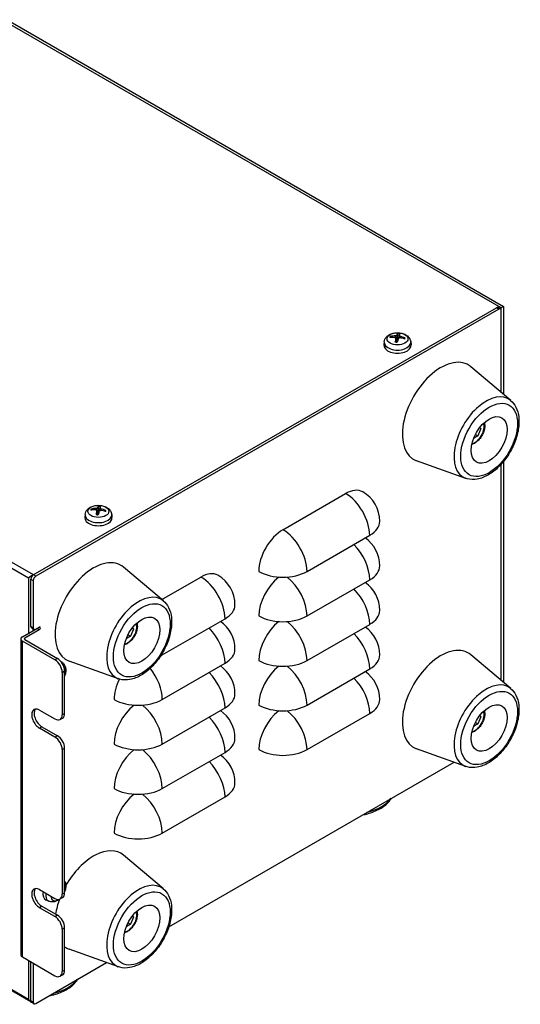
# Model space of a CAD drawing. Header units: millimetres. Extents: x 0 to 2376, y 0 to 1680.
# Tile 54 of 56: x 1810 to 1956, y 1137 to 1426. Entities that reach past the tile are written whole.
import ezdxf

# ---------------------------------------------------------------- set-up
doc = ezdxf.new("R2010")
doc.units = ezdxf.units.MM
doc.header["$LTSCALE"] = 0.2
doc.layers.add('01_Object Line', color=4, linetype='Continuous')

# ---------------------------------------------------------------- blocks, each defined once
blk = doc.blocks.new('A$C34a5bedc')
for p, q in [((435.58, 204.22), (152.74, 367.52)), ((153.44, 367.93), (436.28, 204.63)), ((299.11, 125.43), (16.26, 288.73)), ((16.97, 286.69), (296.98, 125.02)), ((298.4, 125.84), (434.87, 204.63)), ((434.87, 203.81), (299.11, 125.43)), ((434.16, 204.22), (434.87, 203.81)), ((434.66, 204.27), (435.37, 203.86)), ((434.87, 204.63), (434.87, 204.15)), ((436.28, 204.63), (435.58, 204.22)), ((435.58, 179.38), (435.58, 204.22)), ((436.28, 204.63), (436.28, 178.78)), ((401.27, 194.2), (401.18, 193.34)), ((404.54, 195.97), (404.54, 195.51)), ((404.68, 195.36), (404.8, 194.19)), ((404.68, 195.32), (404.8, 194.19)), ((404.9, 196.12), (405.07, 194.5)), ((405.67, 196.04), (405.6, 195.39)), ((405.93, 195.84), (405.92, 195.38)), ((409.07, 194.2), (409.16, 193.34)), ((438.37, 177.01), (426.69, 186.9)), ((429.57, 168.75), (428.76, 166.64)), ((429.57, 168.75), (429.2, 168.96)), ((429.32, 169.12), (429.57, 168.75)), ((428.76, 166.64), (427.47, 165.9)), ((428.01, 167.08), (428.76, 166.64)), ((297.69, 0.57), (16.68, 162.82)), ((296.98, 1.32), (16.97, 162.99)), ((425.19, 154.17), (410.77, 159.34)), ((436.28, 159.16), (436.28, 94.27)), ((435.58, 94.87), (435.58, 158.33)), ((371.58, 139.1), (389.97, 149.72)), ((316.86, 145.35), (316.85, 144.89)), ((316.99, 144.7), (317.11, 143.57)), ((317, 144.74), (317.12, 143.57)), ((317.22, 145.5), (317.39, 143.88)), ((317.99, 145.42), (317.92, 144.76)), ((318.25, 145.22), (318.24, 144.76)), ((313.59, 143.58), (313.5, 142.72)), ((321.39, 143.58), (321.48, 142.72)), ((378.66, 126.86), (397.04, 137.47)), ((336.55, 118.22), (324.86, 128.12)), ((298.4, 125.84), (296.98, 125.02)), ((296.98, 125.02), (296.98, 108.69)), ((297.69, 110.73), (297.69, 124.61)), ((297.69, 124.61), (298.4, 124.2)), ((336.09, 118.61), (347.54, 125.22)), ((378.66, 113.79), (397.04, 124.41)), ((298.4, 124.2), (298.4, 110.32)), ((336.23, 102.36), (354.61, 112.98)), ((295.22, 107.67), (300.17, 110.53)), ((298.4, 110.32), (297.69, 110.73)), ((298.61, 109.87), (297.9, 110.27)), ((298.4, 109.51), (298.4, 109.99)), ((300.17, 109.71), (299.46, 110.12)), ((327.75, 109.96), (326.93, 107.86)), ((327.75, 109.96), (327.38, 110.18)), ((327.49, 110.33), (327.75, 109.96)), ((378.66, 100.73), (397.04, 111.34)), ((294.78, 107.06), (294.78, 14.39)), ((300.17, 109.71), (295.92, 107.26)), ((295.92, 106.85), (295.92, 107.26)), ((326.93, 107.86), (325.65, 107.11)), ((326.18, 108.29), (326.93, 107.86)), ((304.76, 100.93), (295.22, 106.45)), ((295.22, 13.77), (295.22, 106.45)), ((295.92, 106.85), (305.47, 101.34)), ((305.47, 101.34), (304.76, 100.93)), ((438.37, 92.5), (426.69, 102.4)), ((306.88, 100.13), (306.56, 100.37)), ((323.36, 95.38), (308.95, 100.55)), ((336.23, 89.3), (354.61, 99.91)), ((378.66, 87.67), (397.04, 98.28)), ((306.88, 97.26), (307.59, 97.67)), ((306.88, 97.26), (306.88, 84.81)), ((307.59, 85.22), (307.59, 97.67)), ((336.23, 76.23), (354.61, 86.85)), ((300.24, 86.2), (304.76, 83.58)), ((306.26, 83.43), (306.97, 83.84)), ((307.59, 85.22), (306.88, 84.81)), ((378.66, 74.6), (397.04, 85.22)), ((429.57, 84.24), (428.76, 82.14)), ((429.57, 84.24), (429.2, 84.46)), ((429.32, 84.61), (429.57, 84.24)), ((300.94, 81.3), (300.24, 80.89)), ((304.76, 78.28), (300.24, 80.89)), ((300.94, 81.3), (305.47, 78.68)), ((428.76, 82.14), (427.47, 81.39)), ((428.01, 82.57), (428.76, 82.14)), ((305.47, 78.68), (304.76, 78.28)), ((306.88, 74.6), (307.59, 75.01)), ((306.88, 74.6), (306.88, 32.14)), ((307.59, 32.55), (307.59, 75.01)), ((336.23, 63.17), (354.61, 73.79)), ((425.19, 69.66), (410.77, 74.83)), ((338.14, 22.63), (421.74, 70.9)), ((336.23, 50.11), (354.61, 60.72)), ((336.55, 33.71), (324.86, 43.61)), ((300.24, 33.53), (304.76, 30.92)), ((307.59, 32.55), (306.88, 32.14)), ((302.98, 30.1), (302.18, 30.45)), ((306.26, 30.77), (306.97, 31.18)), ((300.94, 28.63), (300.24, 28.22)), ((304.76, 25.61), (300.24, 28.22)), ((300.94, 28.63), (305.47, 26.02)), ((305.47, 26.02), (304.76, 25.61)), ((326.93, 23.35), (325.65, 22.6)), ((326.18, 23.78), (326.93, 23.35)), ((327.75, 25.45), (326.93, 23.35)), ((327.75, 25.45), (327.38, 25.67)), ((327.49, 25.82), (327.75, 25.45)), ((306.88, 21.94), (307.59, 22.35)), ((306.88, 21.94), (306.88, 9.49)), ((307.59, 9.89), (307.59, 22.35)), ((323.36, 10.87), (308.95, 16.05)), ((295.22, 13.77), (304.76, 8.26)), ((296.98, 12.75), (296.98, 1.32)), ((297.69, 0.91), (297.69, 12.34)), ((298.4, 11.94), (298.4, 0.5)), ((299.11, 0.1), (319.92, 12.11)), ((307.59, 9.89), (306.88, 9.49)), ((306.26, 8.11), (306.97, 8.52)), ((298.4, 0.5), (297.69, 0.91)), ((298.61, 0.05), (297.9, 0.46))]:
    blk.add_line(p, q)
for centre, end in [((389.97, 141.55), 60), ((389.97, 128.49), 55.1041), ((347.54, 117.06), 60), ((389.97, 115.43), 55.1041), ((347.54, 104), 55.1041), ((389.97, 102.36), 55.1041), ((347.54, 90.93), 55.1041), ((389.97, 89.3), 55.1041), ((347.54, 77.87), 55.1041), ((347.54, 64.8), 55.1041)]:
    blk.add_arc(centre, 10, 0, end)
for centre, major_axis, ratio, start_param, end_param in [((434.16, 203.4), (0.5, 0.866), 0.57735, 0, 0.785398), ((434.87, 203), (0.5, 0.866), 0.57735, 5.497787, 7.068583), ((405.31, 190.41), (0.34, 6.49), 0.222289, 0.267857, 0.506841), ((405.17, 195.36), (2.07, 0), 0.57735, 1.278682, 1.546024), ((405.17, 195.41), (-2.23, 0), 0.57735, 4.42429, 4.676895), ((405.03, 190.44), (0.88, 6.44), 0.039427, 0.278868, 0.517852), ((405.17, 194.06), (-3.91, 0), 0.57735, 6.221282, 9.486681), ((405.17, 195.41), (-2.23, 0), 0.57735, 5.995086, 6.247691), ((405.2, 190.51), (6.17, -2.05), 0.744683, 1.937548, 2.176533), ((405.16, 190.35), (-6.35, 1.39), 0.858743, 4.994253, 5.233237), ((405.17, 195.36), (-2.07, 0), 0.57735, 5.984364, 6.183308), ((405.31, 190.42), (0.05, -6.5), 0.140066, 3.856822, 4.095806), ((405.17, 195.41), (2.23, 0), 0.57735, 4.42429, 4.676895), ((405.04, 190.45), (1.26, 6.37), 0.121651, 0.741916, 0.9809), ((405.17, 194.42), (1.5, 0), 0.57735, 1.384153, 1.550551), ((405.19, 190.51), (6.41, -1.1), 0.758104, 1.365272, 1.604256), ((405.14, 190.35), (-5.97, 2.56), 0.845322, 4.697295, 4.93628), ((405.17, 195.36), (2.07, 0), 0.57735, 6.050365, 6.258413), ((405.17, 195.41), (2.23, 0), 0.57735, 5.995086, 6.247691), ((405.17, 193.2), (4, 0), 0.57735, 3.079689, 6.345089), ((417.9, 173.6), (-8, -13.86), 0.57735, 3.037473, 6.387305), ((431.12, 165.97), (-6.63, -11.48), 0.57735, 3.050461, 6.374317), ((427.94, 167.8), (-1.87, -3.25), 0.57735, 0.420138, 2.721454), ((389.97, 141.55), (5, 8.66), 0.57735, 0, 0.785398), ((389.97, 141.55), (5, -8.66), 0.57735, 0.785398, 2.356194), ((317.49, 144.78), (-2.23, 0), 0.57735, 5.995086, 6.247691), ((317.52, 139.89), (6.17, -2.05), 0.744683, 1.937548, 2.176533), ((317.48, 139.73), (-6.35, 1.39), 0.858743, 4.994253, 5.233237), ((317.49, 144.73), (-2.07, 0), 0.57735, 5.984364, 6.183308), ((317.63, 139.8), (0.05, -6.5), 0.140066, 3.856822, 4.095806), ((317.63, 139.79), (0.34, 6.49), 0.222289, 0.267857, 0.506841), ((317.35, 139.83), (1.26, 6.37), 0.121651, 0.741916, 0.9809), ((317.49, 143.8), (1.5, 0), 0.57735, 1.384153, 1.550551), ((317.49, 144.73), (2.07, 0), 0.57735, 1.278682, 1.546024), ((317.49, 144.78), (-2.23, 0), 0.57735, 4.42429, 4.676895), ((317.35, 139.82), (0.88, 6.44), 0.039427, 0.278868, 0.517852), ((317.51, 139.89), (6.41, -1.1), 0.758104, 1.365272, 1.604256), ((317.46, 139.73), (-5.97, 2.56), 0.845322, 4.697295, 4.93628), ((317.49, 144.73), (2.07, 0), 0.57735, 6.050365, 6.258413), ((317.49, 144.78), (2.23, 0), 0.57735, 5.995086, 6.247691), ((317.49, 142.58), (4, 0), 0.57735, 3.079689, 6.345089), ((317.49, 143.44), (-3.91, 0), 0.57735, 6.221282, 9.486681), ((317.49, 144.78), (2.23, 0), 0.57735, 4.42429, 4.676895), ((389.97, 141.55), (10, 0), 0.57735, 5.497787, 6.283185), ((371.58, 130.94), (5, 8.66), 0.57735, 0.785398, 2.356194), ((371.58, 130.94), (5, -8.66), 0.57735, 0.785398, 2.356194), ((389.97, 128.49), (5, -8.66), 0.57735, 0.785398, 2.008945), ((316.08, 114.81), (-8, -13.86), 0.57735, 3.037473, 6.387305), ((389.97, 128.49), (10, 0), 0.57735, 5.497787, 6.283185), ((298.4, 125.02), (-0.5, -0.866), 0.57735, 3.926991, 5.497787), ((299.11, 124.61), (0.5, 0.866), 0.57735, 0.785398, 2.356194), ((347.54, 117.06), (5, 8.66), 0.57735, 0, 0.785398), ((347.54, 117.06), (5, -8.66), 0.57735, 0.785398, 2.356194), ((371.58, 130.94), (10, 0), 0.57735, 3.926991, 5.497787), ((371.58, 117.88), (5, 8.66), 0.57735, 0.959573, 2.356194), ((371.58, 117.88), (5, -8.66), 0.57735, 0.785398, 2.18202), ((389.97, 115.43), (5, -8.66), 0.57735, 0.785398, 2.008945), ((329.29, 107.18), (-6.63, -11.48), 0.57735, 3.050461, 6.374317), ((347.54, 117.06), (10, 0), 0.57735, 5.497787, 6.283185), ((371.58, 117.88), (10, 0), 0.57735, 3.926991, 5.497787), ((389.97, 115.43), (10, 0), 0.57735, 5.497787, 6.283185), ((298.4, 111.14), (-0.5, -0.866), 0.57735, 5.497787, 6.283185), ((299.11, 110.73), (-0.5, -0.866), 0.57735, 5.497787, 7.068583), ((300.17, 110.12), (0.25, 0.433), 0.57735, 3.926991, 7.068583), ((326.12, 109.02), (-1.87, -3.25), 0.57735, 0.420138, 2.721454), ((347.54, 104), (5, -8.66), 0.57735, 0.785398, 2.008945), ((371.58, 104.81), (5, 8.66), 0.57735, 0.959573, 2.356194), ((371.58, 104.81), (5, -8.66), 0.57735, 0.785398, 2.18202), ((296.28, 107.06), (-1.5, 0), 0.57735, 5.497787, 7.068583), ((296.28, 107.06), (-0.5, 0), 0.57735, 5.497787, 7.068583), ((389.97, 102.36), (5, -8.66), 0.57735, 0.785398, 2.008945), ((347.54, 104), (10, 0), 0.57735, 5.497787, 6.283185), ((417.9, 89.09), (-8, -13.86), 0.57735, 3.037473, 6.387305), ((305.47, 98.89), (-1.5, 2.6), 0.57735, 3.926991, 5.497787), ((329.16, 106.45), (10, 0), 0.57735, 5.425851, 5.497787), ((329.16, 106.45), (5, -8.66), 0.57735, 0.785398, 0.850333), ((389.97, 102.36), (10, 0), 0.57735, 5.497787, 6.283185), ((304.76, 98.48), (1.5, -2.6), 0.57735, 0.785398, 2.356194), ((304.8, 96.83), (1.95, 3.38), 0.57735, 6.221282, 6.348128), ((305.7, 96.31), (1.53, 2.66), 0.57735, 4.982301, 6.189451), ((329.16, 93.38), (5, -8.66), 0.57735, 0.785398, 1.836088), ((371.58, 104.81), (10, 0), 0.57735, 3.926991, 5.497787), ((371.58, 91.75), (5, 8.66), 0.57735, 0.959573, 2.356194), ((371.58, 91.75), (5, -8.66), 0.57735, 0.785398, 2.18202), ((347.54, 90.93), (5, -8.66), 0.57735, 0.785398, 2.008945), ((389.97, 89.3), (5, -8.66), 0.57735, 0.785398, 2.008945), ((329.16, 93.38), (5, 8.66), 0.57735, 1.682021, 2.356194), ((431.12, 81.46), (-6.63, -11.48), 0.57735, 3.050461, 6.374317), ((347.54, 90.93), (10, 0), 0.57735, 5.497787, 6.283185), ((300.24, 83.54), (-1.63, 2.81), 0.57735, 5.497787, 8.63938), ((329.16, 93.38), (10, 0), 0.57735, 3.926991, 5.497787), ((329.16, 80.32), (5, 8.66), 0.57735, 0.959573, 2.356194), ((329.16, 80.32), (5, -8.66), 0.57735, 0.785398, 2.18202), ((371.58, 91.75), (10, 0), 0.57735, 3.926991, 5.497787), ((389.97, 89.3), (10, 0), 0.57735, 5.497787, 6.283185), ((300.94, 83.95), (-1.63, 2.81), 0.57735, 0.219325, 2.356194), ((304.76, 86.03), (1.5, -2.6), 0.57735, 5.497787, 7.068583), ((305.47, 86.44), (1.5, -2.6), 0.57735, 0, 0.785398), ((347.54, 77.87), (5, -8.66), 0.57735, 0.785398, 2.008945), ((371.58, 78.68), (5, 8.66), 0.57735, 0.959573, 2.356194), ((371.58, 78.68), (5, -8.66), 0.57735, 0.785398, 2.18202), ((427.94, 83.3), (-1.87, -3.25), 0.57735, 0.420138, 2.721454), ((304.76, 75.83), (1.5, -2.6), 0.57735, 0.785398, 2.356194), ((305.47, 76.23), (-1.5, 2.6), 0.57735, 3.926991, 5.497787), ((329.16, 80.32), (10, 0), 0.57735, 3.926991, 5.497787), ((347.54, 77.87), (10, 0), 0.57735, 5.497787, 6.283185), ((329.16, 67.25), (5, 8.66), 0.57735, 0.959573, 2.356194), ((329.16, 67.25), (5, -8.66), 0.57735, 0.785398, 2.18202), ((371.58, 78.68), (10, 0), 0.57735, 3.926991, 5.497787), ((347.54, 64.8), (5, -8.66), 0.57735, 0.785398, 2.008945), ((347.54, 64.8), (10, 0), 0.57735, 5.497787, 6.283185), ((329.16, 67.25), (10, 0), 0.57735, 3.926991, 5.497787), ((329.16, 54.19), (5, 8.66), 0.57735, 0.959573, 2.356194), ((329.16, 54.19), (5, -8.66), 0.57735, 0.785398, 2.18202), ((391.03, 63.22), (13.25, 0), 0.57735, 5.118036, 5.877539), ((329.16, 54.19), (10, 0), 0.57735, 3.926991, 5.497787), ((316.08, 30.31), (8, 13.86), 0.57735, 6.179065, 7.871286), ((305.7, 33.03), (1.53, 2.66), 0.57735, 4.982301, 6.013273), ((329.29, 22.68), (-6.63, -11.48), 0.57735, 3.050461, 6.374317), ((300.24, 30.88), (-1.63, 2.81), 0.57735, 5.497787, 8.63938), ((300.94, 31.29), (-1.63, 2.81), 0.57735, 0.219325, 2.356194), ((304.06, 33.98), (-2, -3.46), 0.57735, 5.324412, 6.345089), ((304.8, 33.55), (-1.95, -3.38), 0.57735, 5.341154, 6.345089), ((304.76, 33.37), (1.5, -2.6), 0.57735, 5.497787, 7.068583), ((305.47, 33.78), (1.5, -2.6), 0.57735, 0, 0.785398), ((305.7, 33.03), (-1.53, -2.66), 0.57735, 5.558707, 7.156104), ((316.08, 30.31), (8, 13.86), 0.57735, 1.866092, 2.169383), ((305.47, 23.57), (-1.5, 2.6), 0.57735, 3.926991, 5.497787), ((326.12, 24.51), (-1.87, -3.25), 0.57735, 0.420138, 2.721454), ((304.76, 23.16), (1.5, -2.6), 0.57735, 0.785398, 2.356194), ((316.08, 30.31), (-8, -13.86), 0.57735, 6.220521, 6.387305), ((296.28, 14.39), (-1.5, 0), 0.57735, 0, 0.785398), ((304.76, 10.71), (1.5, -2.6), 0.57735, 5.497787, 7.068583), ((305.47, 11.12), (1.5, -2.6), 0.57735, 0, 0.785398), ((299.11, 10.15), (13.25, 0), 0.57735, 5.118036, 5.877539), ((297.69, 1.73), (0.71, -1.22), 0.57735, 4.712389, 5.639684), ((298.4, 1.32), (-0.5, -0.866), 0.57735, 5.497787, 6.283185), ((299.11, 0.91), (-0.5, -0.866), 0.57735, 5.497787, 7.068583)]:
    blk.add_ellipse(centre, major_axis=major_axis, ratio=ratio, start_param=start_param, end_param=end_param)
for centre, major_axis in [((405.17, 195.1), (3.07, 0)), ((432.04, 165.44), (5.88, 10.19)), ((432.04, 165.44), (3.75, 6.5)), ((317.49, 144.48), (3.07, 0)), ((330.22, 106.65), (5.88, 10.19)), ((330.22, 106.65), (3.75, 6.5)), ((432.04, 80.93), (5.88, 10.19)), ((432.04, 80.93), (3.75, 6.5)), ((330.22, 22.14), (5.88, 10.19)), ((330.22, 22.14), (3.75, 6.5))]:
    blk.add_ellipse(centre, major_axis=major_axis, ratio=0.57735)
for points, knots in [([(401.27, 194.2), (401.3, 194.48), (401.38, 194.75), (401.62, 195.26), (401.79, 195.49), (402.22, 195.94), (402.49, 196.14), (403.12, 196.5), (403.5, 196.64), (404.31, 196.83), (404.73, 196.88), (405.58, 196.89), (406, 196.84), (406.82, 196.65), (407.22, 196.5), (407.95, 196.09), (408.28, 195.82), (408.76, 195.2), (408.92, 194.89), (409.04, 194.43), (409.06, 194.31), (409.07, 194.2)], [5.55969, 5.55969, 5.55969, 5.55969, 5.76465, 5.76465, 5.99724, 5.99724, 6.294598, 6.294598, 6.669858, 6.669858, 7.064282, 7.064282, 7.454119, 7.454119, 7.848387, 7.848387, 8.222693, 8.222693, 8.494355, 8.494355, 8.577476, 8.577476, 8.577476, 8.577476]), ([(405.22, 196.55), (405.22, 196.57), (405.22, 196.58), (405.23, 196.61), (405.23, 196.63), (405.23, 196.65), (405.24, 196.67), (405.24, 196.68), (405.25, 196.69), (405.25, 196.69)], [0.04272856, 0.04272856, 0.04272856, 0.04272856, 0.04646968, 0.04646968, 0.0511089, 0.0511089, 0.05581605, 0.05581605, 0.05997866, 0.05997866, 0.05997866, 0.05997866]), ([(403.04, 195.77), (403.05, 195.78), (403.07, 195.78), (403.1, 195.78), (403.11, 195.77), (403.14, 195.76), (403.16, 195.75), (403.18, 195.73), (403.19, 195.72), (403.19, 195.71)], [0.01456007, 0.01456007, 0.01456007, 0.01456007, 0.01872268, 0.01872268, 0.02342983, 0.02342983, 0.02806906, 0.02806906, 0.03181018, 0.03181018, 0.03181018, 0.03181018]), ([(404.42, 195.53), (404.46, 195.53), (404.5, 195.52), (404.57, 195.5), (404.6, 195.48), (404.65, 195.44), (404.66, 195.41), (404.68, 195.37), (404.68, 195.34), (404.68, 195.32)], [-0.20360086, -0.20360086, -0.20360086, -0.20360086, -0.19110108, -0.19110108, -0.17860131, -0.17860131, -0.16607719, -0.16607719, -0.15692426, -0.15692426, -0.15692426, -0.15692426]), ([(404.9, 196.12), (404.89, 196.11), (404.88, 196.08), (404.83, 196.05), (404.79, 196.03), (404.72, 196), (404.68, 195.99), (404.6, 195.98), (404.57, 195.98), (404.54, 195.97)], [-0.20360088, -0.20360088, -0.20360088, -0.20360088, -0.1911011, -0.1911011, -0.17860132, -0.17860132, -0.16607721, -0.16607721, -0.15692427, -0.15692427, -0.15692427, -0.15692427]), ([(404.54, 194.17), (404.54, 194.19), (404.54, 194.2), (404.55, 194.21), (404.55, 194.22), (404.55, 194.23), (404.55, 194.23), (404.55, 194.23)], [0.01456007, 0.01456007, 0.01456007, 0.01456007, 0.01872268, 0.01872268, 0.02342983, 0.02342983, 0.02627125, 0.02627125, 0.02627125, 0.02627125]), ([(405.11, 194.18), (405.07, 194.18), (405.04, 194.18), (404.96, 194.18), (404.93, 194.18), (404.85, 194.19), (404.81, 194.19), (404.74, 194.2), (404.7, 194.21), (404.63, 194.22), (404.59, 194.22), (404.55, 194.23)], [3.9572021, 3.9572021, 3.9572021, 3.9572021, 4.0075712, 4.0075712, 4.0617573, 4.0617573, 4.1159433, 4.1159433, 4.1701294, 4.1701294, 4.2243154, 4.2243154, 4.2243154, 4.2243154]), ([(405.07, 194.5), (405.06, 194.46), (405.05, 194.41), (405.02, 194.35), (404.99, 194.31), (404.94, 194.26), (404.91, 194.24), (404.85, 194.21), (404.83, 194.21), (404.8, 194.2)], [-0.09047595, -0.09047595, -0.09047595, -0.09047595, -0.07674426, -0.07674426, -0.0647331, -0.0647331, -0.05272193, -0.05272193, -0.04406625, -0.04406625, -0.04406625, -0.04406625]), ([(405.44, 195.25), (405.45, 195.28), (405.47, 195.31), (405.52, 195.35), (405.55, 195.37), (405.62, 195.4), (405.66, 195.4), (405.74, 195.41), (405.77, 195.41), (405.8, 195.4)], [-0.20360088, -0.20360088, -0.20360088, -0.20360088, -0.1911011, -0.1911011, -0.17860132, -0.17860132, -0.16607721, -0.16607721, -0.15692427, -0.15692427, -0.15692427, -0.15692427]), ([(405.93, 195.84), (405.89, 195.85), (405.85, 195.87), (405.77, 195.9), (405.74, 195.92), (405.7, 195.96), (405.68, 195.98), (405.67, 196.02), (405.67, 196.04), (405.67, 196.05)], [-0.20360088, -0.20360088, -0.20360088, -0.20360088, -0.1911011, -0.1911011, -0.17860132, -0.17860132, -0.16607721, -0.16607721, -0.15692427, -0.15692427, -0.15692427, -0.15692427]), ([(407.24, 195.33), (407.25, 195.34), (407.26, 195.35), (407.28, 195.36), (407.29, 195.37), (407.32, 195.37), (407.34, 195.38), (407.37, 195.37), (407.38, 195.37), (407.4, 195.36)], [0.04272856, 0.04272856, 0.04272856, 0.04272856, 0.04646968, 0.04646968, 0.0511089, 0.0511089, 0.05581605, 0.05581605, 0.05997866, 0.05997866, 0.05997866, 0.05997866]), ([(438.32, 177.05), (438.97, 176.52), (439.5, 175.85), (440.33, 174.21), (440.61, 173.22), (440.86, 171.01), (440.81, 169.76), (440.38, 167.18), (439.99, 165.85), (438.93, 163.26), (438.27, 161.99), (436.72, 159.64), (435.84, 158.55), (433.93, 156.65), (432.9, 155.83), (430.77, 154.58), (429.67, 154.14), (427.55, 153.74), (426.52, 153.77), (425.41, 154.09), (425.26, 154.14), (425.12, 154.19)], [0.87653, 0.87653, 0.87653, 0.87653, 1.144071, 1.144071, 1.447344, 1.447344, 1.78265, 1.78265, 2.121507, 2.121507, 2.457406, 2.457406, 2.792686, 2.792686, 3.130272, 3.130272, 3.469242, 3.469242, 3.786852, 3.786852, 3.835859, 3.835859, 3.835859, 3.835859]), ([(430.61, 170.5), (430.62, 170.45), (430.64, 170.39), (430.73, 169.98), (430.76, 169.61), (430.7, 168.81), (430.61, 168.38), (430.34, 167.54), (430.15, 167.13), (429.7, 166.34), (429.44, 165.97), (428.87, 165.3), (428.55, 165), (427.89, 164.52), (427.54, 164.33), (427.1, 164.19), (427.02, 164.17), (426.94, 164.15)], [1.279118, 1.279118, 1.279118, 1.279118, 1.334841, 1.334841, 1.662672, 1.662672, 2.002869, 2.002869, 2.34041, 2.34041, 2.676215, 2.676215, 3.013461, 3.013461, 3.35361, 3.35361, 3.433271, 3.433271, 3.433271, 3.433271]), ([(313.59, 143.58), (313.62, 143.86), (313.7, 144.12), (313.94, 144.63), (314.11, 144.87), (314.54, 145.32), (314.81, 145.52), (315.44, 145.88), (315.82, 146.02), (316.63, 146.21), (317.05, 146.26), (317.9, 146.26), (318.32, 146.22), (319.14, 146.02), (319.54, 145.88), (320.27, 145.46), (320.6, 145.2), (321.08, 144.58), (321.24, 144.26), (321.36, 143.8), (321.38, 143.69), (321.39, 143.58)], [5.55969, 5.55969, 5.55969, 5.55969, 5.76465, 5.76465, 5.99724, 5.99724, 6.294598, 6.294598, 6.669858, 6.669858, 7.064282, 7.064282, 7.454119, 7.454119, 7.848387, 7.848387, 8.222693, 8.222693, 8.494355, 8.494355, 8.577476, 8.577476, 8.577476, 8.577476]), ([(315.36, 145.15), (315.37, 145.15), (315.38, 145.15), (315.41, 145.15), (315.43, 145.15), (315.46, 145.14), (315.48, 145.13), (315.5, 145.11), (315.5, 145.1), (315.51, 145.09)], [0.01456007, 0.01456007, 0.01456007, 0.01456007, 0.01872268, 0.01872268, 0.02342983, 0.02342983, 0.02806906, 0.02806906, 0.03181018, 0.03181018, 0.03181018, 0.03181018]), ([(316.73, 144.91), (316.78, 144.91), (316.82, 144.9), (316.89, 144.88), (316.92, 144.86), (316.97, 144.82), (316.98, 144.79), (317, 144.74), (317, 144.72), (316.99, 144.7)], [-0.20360088, -0.20360088, -0.20360088, -0.20360088, -0.1911011, -0.1911011, -0.17860132, -0.17860132, -0.16607721, -0.16607721, -0.15692427, -0.15692427, -0.15692427, -0.15692427]), ([(317.22, 145.5), (317.21, 145.48), (317.19, 145.46), (317.14, 145.42), (317.11, 145.41), (317.04, 145.38), (317, 145.37), (316.92, 145.36), (316.89, 145.35), (316.86, 145.35)], [-0.20360086, -0.20360086, -0.20360086, -0.20360086, -0.19110109, -0.19110109, -0.17860131, -0.17860131, -0.16607719, -0.16607719, -0.15692426, -0.15692426, -0.15692426, -0.15692426]), ([(317.54, 145.93), (317.54, 145.94), (317.54, 145.96), (317.55, 145.99), (317.55, 146), (317.55, 146.03), (317.56, 146.04), (317.56, 146.06), (317.57, 146.07), (317.57, 146.07)], [0.04272856, 0.04272856, 0.04272856, 0.04272856, 0.04646968, 0.04646968, 0.0511089, 0.0511089, 0.05581605, 0.05581605, 0.05997866, 0.05997866, 0.05997866, 0.05997866]), ([(317.76, 144.63), (317.77, 144.66), (317.79, 144.68), (317.84, 144.73), (317.87, 144.75), (317.94, 144.77), (317.98, 144.78), (318.06, 144.79), (318.09, 144.78), (318.12, 144.78)], [-0.20360088, -0.20360088, -0.20360088, -0.20360088, -0.1911011, -0.1911011, -0.17860132, -0.17860132, -0.16607721, -0.16607721, -0.15692427, -0.15692427, -0.15692427, -0.15692427]), ([(318.25, 145.22), (318.21, 145.23), (318.17, 145.24), (318.09, 145.28), (318.06, 145.3), (318.02, 145.34), (318, 145.36), (317.99, 145.4), (317.98, 145.41), (317.99, 145.43)], [-0.20360088, -0.20360088, -0.20360088, -0.20360088, -0.1911011, -0.1911011, -0.17860132, -0.17860132, -0.16607721, -0.16607721, -0.15692427, -0.15692427, -0.15692427, -0.15692427]), ([(319.56, 144.71), (319.57, 144.71), (319.58, 144.72), (319.6, 144.74), (319.61, 144.75), (319.64, 144.75), (319.66, 144.75), (319.69, 144.75), (319.7, 144.74), (319.72, 144.74)], [0.04272856, 0.04272856, 0.04272856, 0.04272856, 0.04646968, 0.04646968, 0.0511089, 0.0511089, 0.05581605, 0.05581605, 0.05997866, 0.05997866, 0.05997866, 0.05997866]), ([(316.86, 143.55), (316.86, 143.56), (316.86, 143.58), (316.86, 143.59), (316.87, 143.6), (316.87, 143.61), (316.87, 143.61), (316.87, 143.61)], [0.01456007, 0.01456007, 0.01456007, 0.01456007, 0.01872268, 0.01872268, 0.02342983, 0.02342983, 0.02627125, 0.02627125, 0.02627125, 0.02627125]), ([(317.43, 143.55), (317.39, 143.55), (317.36, 143.55), (317.28, 143.56), (317.24, 143.56), (317.17, 143.57), (317.13, 143.57), (317.06, 143.58), (317.02, 143.58), (316.95, 143.59), (316.91, 143.6), (316.87, 143.61)], [3.9572021, 3.9572021, 3.9572021, 3.9572021, 4.0075712, 4.0075712, 4.0617573, 4.0617573, 4.1159433, 4.1159433, 4.1701294, 4.1701294, 4.2243154, 4.2243154, 4.2243154, 4.2243154]), ([(317.39, 143.88), (317.38, 143.83), (317.37, 143.79), (317.33, 143.72), (317.31, 143.69), (317.26, 143.64), (317.23, 143.61), (317.17, 143.59), (317.15, 143.58), (317.12, 143.58)], [-0.09047595, -0.09047595, -0.09047595, -0.09047595, -0.07674426, -0.07674426, -0.0647331, -0.0647331, -0.05272193, -0.05272193, -0.04406625, -0.04406625, -0.04406625, -0.04406625]), ([(336.5, 118.26), (337.15, 117.74), (337.68, 117.06), (338.51, 115.42), (338.78, 114.43), (339.04, 112.22), (338.99, 110.97), (338.55, 108.39), (338.17, 107.06), (337.11, 104.47), (336.44, 103.21), (334.9, 100.85), (334.01, 99.76), (332.1, 97.86), (331.08, 97.04), (328.95, 95.79), (327.85, 95.35), (325.73, 94.96), (324.69, 94.98), (323.59, 95.3), (323.44, 95.35), (323.3, 95.41)], [0.87653, 0.87653, 0.87653, 0.87653, 1.144071, 1.144071, 1.447344, 1.447344, 1.78265, 1.78265, 2.121507, 2.121507, 2.457406, 2.457406, 2.792686, 2.792686, 3.130272, 3.130272, 3.469242, 3.469242, 3.786852, 3.786852, 3.835859, 3.835859, 3.835859, 3.835859]), ([(328.78, 111.71), (328.8, 111.66), (328.81, 111.6), (328.91, 111.19), (328.93, 110.82), (328.87, 110.02), (328.78, 109.6), (328.51, 108.76), (328.33, 108.34), (327.88, 107.55), (327.62, 107.18), (327.04, 106.51), (326.73, 106.22), (326.06, 105.73), (325.71, 105.55), (325.28, 105.4), (325.2, 105.38), (325.11, 105.36)], [1.279118, 1.279118, 1.279118, 1.279118, 1.334841, 1.334841, 1.662672, 1.662672, 2.002869, 2.002869, 2.34041, 2.34041, 2.676215, 2.676215, 3.013461, 3.013461, 3.35361, 3.35361, 3.433271, 3.433271, 3.433271, 3.433271]), ([(306.88, 100.13), (307.1, 99.97), (307.29, 99.77), (307.61, 99.3), (307.73, 99.04), (307.91, 98.45), (307.94, 98.12), (307.94, 97.38), (307.87, 96.98), (307.71, 96.44), (307.65, 96.28), (307.59, 96.12)], [0.847302, 0.847302, 0.847302, 0.847302, 1.052261, 1.052261, 1.284851, 1.284851, 1.582209, 1.582209, 1.957469, 1.957469, 2.113787, 2.113787, 2.113787, 2.113787]), ([(438.32, 92.55), (438.97, 92.02), (439.5, 91.34), (440.33, 89.7), (440.61, 88.71), (440.86, 86.5), (440.81, 85.25), (440.38, 82.67), (439.99, 81.35), (438.93, 78.75), (438.27, 77.49), (436.72, 75.13), (435.84, 74.04), (433.93, 72.14), (432.9, 71.33), (430.77, 70.07), (429.67, 69.63), (427.55, 69.24), (426.52, 69.26), (425.41, 69.58), (425.26, 69.63), (425.12, 69.69)], [0.87653, 0.87653, 0.87653, 0.87653, 1.144071, 1.144071, 1.447344, 1.447344, 1.78265, 1.78265, 2.121507, 2.121507, 2.457406, 2.457406, 2.792686, 2.792686, 3.130272, 3.130272, 3.469242, 3.469242, 3.786852, 3.786852, 3.835859, 3.835859, 3.835859, 3.835859]), ([(430.61, 85.99), (430.62, 85.94), (430.64, 85.88), (430.73, 85.48), (430.76, 85.1), (430.7, 84.3), (430.61, 83.88), (430.34, 83.04), (430.15, 82.62), (429.7, 81.83), (429.44, 81.46), (428.87, 80.79), (428.55, 80.5), (427.89, 80.01), (427.54, 79.83), (427.1, 79.68), (427.02, 79.66), (426.94, 79.64)], [1.279118, 1.279118, 1.279118, 1.279118, 1.334841, 1.334841, 1.662672, 1.662672, 2.002869, 2.002869, 2.34041, 2.34041, 2.676215, 2.676215, 3.013461, 3.013461, 3.35361, 3.35361, 3.433271, 3.433271, 3.433271, 3.433271]), ([(394.98, 55.45), (395.46, 55.54), (395.93, 55.65), (397.7, 56.12), (398.92, 56.61), (401.07, 57.82), (402, 58.55), (402.97, 59.69), (403.19, 59.99), (403.39, 60.3)], [2.6731596, 2.6731596, 2.6731596, 2.6731596, 2.7926858, 2.7926858, 3.1302723, 3.1302723, 3.469242, 3.469242, 3.5841103, 3.5841103, 3.5841103, 3.5841103]), ([(307.59, 36.03), (307.68, 35.86), (307.76, 35.68), (307.91, 35.17), (307.94, 34.84), (307.94, 34.1), (307.87, 33.7), (307.71, 33.16), (307.65, 33), (307.59, 32.84)], [1.1271125, 1.1271125, 1.1271125, 1.1271125, 1.2848512, 1.2848512, 1.5822086, 1.5822086, 1.9574686, 1.9574686, 2.1137873, 2.1137873, 2.1137873, 2.1137873]), ([(336.5, 33.76), (337.15, 33.23), (337.68, 32.55), (338.51, 30.91), (338.78, 29.93), (339.04, 27.71), (338.99, 26.46), (338.55, 23.89), (338.17, 22.56), (337.11, 19.96), (336.44, 18.7), (334.9, 16.35), (334.01, 15.26), (332.1, 13.35), (331.08, 12.54), (328.95, 11.28), (327.85, 10.84), (325.73, 10.45), (324.69, 10.47), (323.59, 10.79), (323.44, 10.84), (323.3, 10.9)], [0.87653, 0.87653, 0.87653, 0.87653, 1.144071, 1.144071, 1.447344, 1.447344, 1.78265, 1.78265, 2.121507, 2.121507, 2.457406, 2.457406, 2.792686, 2.792686, 3.130272, 3.130272, 3.469242, 3.469242, 3.786852, 3.786852, 3.835859, 3.835859, 3.835859, 3.835859]), ([(305.99, 30.66), (305.84, 30.55), (305.69, 30.44), (305.17, 30.13), (304.77, 29.98), (304, 29.87), (303.64, 29.89), (303.19, 30.02), (303.08, 30.06), (302.98, 30.1)], [2.9597803, 2.9597803, 2.9597803, 2.9597803, 3.1359976, 3.1359976, 3.5103035, 3.5103035, 3.7819658, 3.7819658, 3.8650875, 3.8650875, 3.8650875, 3.8650875]), ([(328.78, 27.21), (328.8, 27.15), (328.81, 27.09), (328.91, 26.69), (328.93, 26.31), (328.87, 25.51), (328.78, 25.09), (328.51, 24.25), (328.33, 23.83), (327.88, 23.04), (327.62, 22.67), (327.04, 22), (326.73, 21.71), (326.06, 21.23), (325.71, 21.04), (325.28, 20.9), (325.2, 20.87), (325.11, 20.85)], [1.279118, 1.279118, 1.279118, 1.279118, 1.334841, 1.334841, 1.662672, 1.662672, 2.002869, 2.002869, 2.34041, 2.34041, 2.676215, 2.676215, 3.013461, 3.013461, 3.35361, 3.35361, 3.433271, 3.433271, 3.433271, 3.433271]), ([(303.05, 2.37), (303.53, 2.47), (304.01, 2.57), (305.78, 3.05), (307, 3.53), (309.14, 4.75), (310.08, 5.48), (311.05, 6.61), (311.27, 6.92), (311.46, 7.23)], [2.6731596, 2.6731596, 2.6731596, 2.6731596, 2.7926858, 2.7926858, 3.1302723, 3.1302723, 3.469242, 3.469242, 3.5841103, 3.5841103, 3.5841103, 3.5841103])]:
    blk.add_open_spline(points, degree=3, knots=knots)
for points, weights in [([(405.22, 196.55), (405.21, 195.82), (405.2, 195.29)], [1.07090463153, 1.10005832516, 1.10095183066]), ([(403.3, 195.5), (403.25, 195.6), (403.19, 195.71)], [1.08034113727, 1.07606571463, 1.07090462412]), ([(405.2, 195.29), (405.11, 194.75), (405.07, 194.5)], [1, 1.44873413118, 1.8284082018]), ([(407.24, 195.33), (407.17, 195.21), (407.11, 195.11)], [1.0709046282, 1.07698317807, 1.08183319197]), ([(315.62, 144.88), (315.57, 144.98), (315.51, 145.09)], [1.08034114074, 1.07606571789, 1.07090462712]), ([(317.52, 144.67), (317.43, 144.13), (317.39, 143.88)], [1, 1.44873413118, 1.8284082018]), ([(317.54, 145.93), (317.53, 145.2), (317.52, 144.67)], [1.07090462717, 1.10005831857, 1.10095182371]), ([(319.56, 144.71), (319.49, 144.59), (319.43, 144.48)], [1.07090463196, 1.07698318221, 1.08183319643])]:
    blk.add_rational_spline(points, weights, degree=2)

msp = doc.modelspace()

# ---------------------------------------------------------------- block references
at = {"layer": '01_Object Line'}
msp.add_blockref('A$C34a5bedc', (1515.13, 1136.955), dxfattribs=at)

doc.saveas('drawing.dxf')
